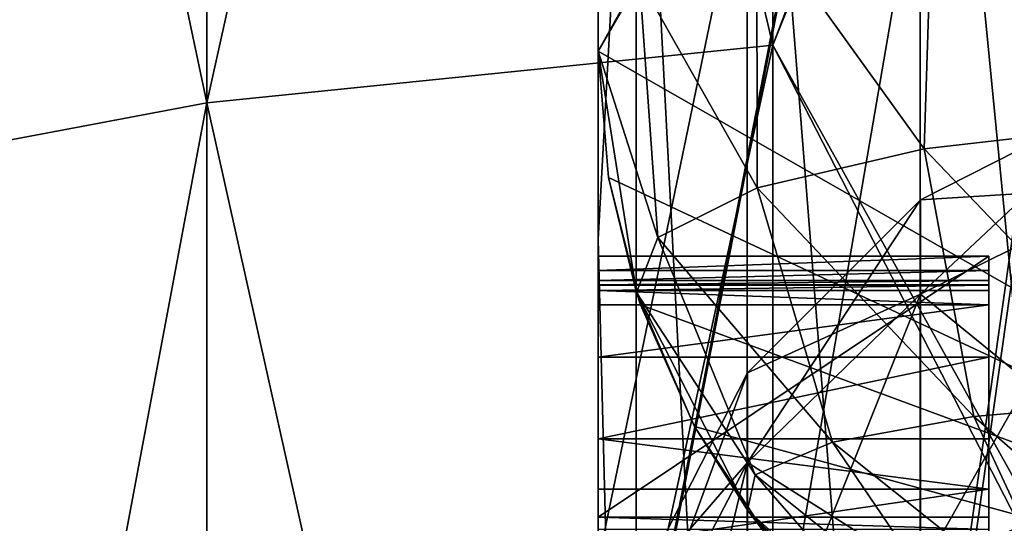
# Model space of a CAD drawing. Header units: millimetres. Extents: x -143 to 143, y -35 to 35.
# Tile 34 of 256: x -142.19 to -140.93, y 4.395 to 5.04. Entities that reach past the tile are written whole.
import ezdxf

# ---------------------------------------------------------------- set-up
doc = ezdxf.new("R2010")
doc.units = ezdxf.units.MM
doc.header["$LTSCALE"] = 65.185185
for name, color, linetype in [('1829', 7, 'CONTINUOUS'), ('1832', 7, 'CONTINUOUS'), ('1861', 7, 'CONTINUOUS'), ('1910', 7, 'CONTINUOUS'), ('1911', 7, 'CONTINUOUS'), ('1912', 7, 'CONTINUOUS'), ('1913', 7, 'CONTINUOUS'), ('1914', 7, 'CONTINUOUS'), ('1915', 7, 'CONTINUOUS'), ('1944', 7, 'CONTINUOUS'), ('2069', 7, 'CONTINUOUS'), ('2072', 7, 'CONTINUOUS'), ('2109', 7, 'CONTINUOUS'), ('2110', 7, 'CONTINUOUS'), ('2111', 7, 'CONTINUOUS'), ('2112', 7, 'CONTINUOUS'), ('2187', 7, 'CONTINUOUS'), ('2188', 7, 'CONTINUOUS'), ('2190', 7, 'CONTINUOUS')]:
    doc.layers.add(name, color=color, linetype=linetype)

msp = doc.modelspace()

# ---------------------------------------------------------------- linework, layer by layer
at = {"layer": '1829', "linetype": 'CONTINUOUS'}
for points in [[(-141.45, 10.4797, -14.0152), (-141.45, 5, -8.5355), (-141.45, 5, -16.7705), (-141.45, 10.4797, -14.0152)], [(-141.45, 9.0295, -14.9906), (-141.45, 10.4797, -14.0152), (-141.45, 5, -16.7705), (-141.45, 9.0295, -14.9906)], [(-141.45, 7.0647, -16.0106), (-141.45, 9.0295, -14.9906), (-141.45, 5, -16.7705), (-141.45, 7.0647, -16.0106)]]:
    msp.add_3dface(points, dxfattribs=at)
at = {"layer": '1832', "linetype": 'CONTINUOUS'}
for points in [[(-141.45, 6.2823, 16.3335), (-141.45, 4.7587, 16.8406), (-141.45, 10.4797, 14.0152), (-141.45, 6.2823, 16.3335)], [(-141.45, 10.4797, 14.0152), (-141.45, 4.7587, 16.8406), (-141.45, 4.7373, 11.5), (-141.45, 10.4797, 14.0152)], [(-141.45, 4.3457, 7.8813), (-141.45, 10.4797, 14.0152), (-141.45, 4.7373, 11.5), (-141.45, 4.3457, 7.8813)], [(-141.45, 4.7587, 16.8406), (-141.45, 3.1953, 17.2058), (-141.45, 4.6749, 13.2099), (-141.45, 4.7587, 16.8406)], [(-141.45, 4.7001, 13.0227), (-141.45, 4.7587, 16.8406), (-141.45, 4.6934, 13.1225), (-141.45, 4.7001, 13.0227)], [(-141.45, 4.7587, 16.8406), (-141.45, 4.7001, 13.0227), (-141.45, 4.7373, 11.5), (-141.45, 4.7587, 16.8406)], [(-141.45, 4.6934, 13.1225), (-141.45, 4.7587, 16.8406), (-141.45, 4.6749, 13.2099), (-141.45, 4.6934, 13.1225)], [(-141.45, 4.403, 11.5), (-141.45, 4.3457, 7.8813), (-141.45, 4.7373, 11.5), (-141.45, 4.403, 11.5)], [(-141.45, 4.7373, 11.5), (-141.45, 4.7001, 13.0227), (-141.45, 4.7192, 11.5923), (-141.45, 4.7373, 11.5)], [(-141.45, 4.7192, 11.5923), (-141.45, 4.7001, 13.0227), (-141.45, 4.7064, 11.6772), (-141.45, 4.7192, 11.5923)], [(-141.45, 4.7064, 11.6772), (-141.45, 4.7001, 13.0227), (-141.45, 4.7009, 11.7488), (-141.45, 4.7064, 11.6772)], [(-141.45, 4.7009, 11.7488), (-141.45, 4.7001, 13.0227), (-141.45, 4.7001, 11.8301), (-141.45, 4.7009, 11.7488)], [(-141.45, 4.6749, 13.2099), (-141.45, 3.1953, 17.2058), (-141.45, 4.6079, 13.356), (-141.45, 4.6749, 13.2099)], [(-141.45, 4.6079, 13.356), (-141.45, 3.1953, 17.2058), (-141.45, 4.5034, 13.4782), (-141.45, 4.6079, 13.356)], [(-141.45, 4.5034, 13.4782), (-141.45, 3.1953, 17.2058), (-141.45, 4.4389, 13.5302), (-141.45, 4.5034, 13.4782)], [(-141.45, 4.4389, 13.5302), (-141.45, 3.1953, 17.2058), (-141.45, 4.3659, 13.5757), (-141.45, 4.4389, 13.5302)], [(-141.45, 4.3876, 11.5651), (-141.45, 4.3457, 7.8813), (-141.45, 4.403, 11.5), (-141.45, 4.3876, 11.5651)]]:
    msp.add_3dface(points, dxfattribs=at)
at = {"layer": '1861', "linetype": 'CONTINUOUS'}
for points in [[(-140.95, 4.7373, 11.5), (-140.95, 4.7192, 11.5923), (-140.95, 4.403, 11.5), (-140.95, 4.7373, 11.5)], [(-140.95, 4.7192, 11.5923), (-140.95, 4.7064, 11.6772), (-140.95, 4.403, 11.5), (-140.95, 4.7192, 11.5923)], [(-140.95, 4.7064, 11.6772), (-140.95, 4.7009, 11.7488), (-140.95, 4.5035, 13.4782), (-140.95, 4.7064, 11.6772)], [(-140.95, 4.403, 11.5), (-140.95, 4.7064, 11.6772), (-140.95, 4.4389, 13.5302), (-140.95, 4.403, 11.5)], [(-140.95, 4.4389, 13.5302), (-140.95, 4.7064, 11.6772), (-140.95, 4.5035, 13.4782), (-140.95, 4.4389, 13.5302)], [(-140.95, 4.6749, 13.2099), (-140.95, 4.6079, 13.356), (-140.95, 4.7009, 11.7488), (-140.95, 4.6749, 13.2099)], [(-140.95, 4.7009, 11.7488), (-140.95, 4.6079, 13.356), (-140.95, 4.5035, 13.4782), (-140.95, 4.7009, 11.7488)], [(-140.95, 4.7001, 11.8301), (-140.95, 4.6749, 13.2099), (-140.95, 4.7009, 11.7488), (-140.95, 4.7001, 11.8301)], [(-140.95, 4.6934, 13.1225), (-140.95, 4.6749, 13.2099), (-140.95, 4.7001, 11.8301), (-140.95, 4.6934, 13.1225)], [(-140.95, 4.7001, 13.0227), (-140.95, 4.6934, 13.1225), (-140.95, 4.7001, 11.8301), (-140.95, 4.7001, 13.0227)], [(-140.95, 4.3659, 13.5757), (-140.95, 4.403, 11.5), (-140.95, 4.4389, 13.5302), (-140.95, 4.3659, 13.5757)], [(-140.95, 4.3876, 11.5651), (-140.95, 4.403, 11.5), (-140.95, 4.3659, 13.5757), (-140.95, 4.3876, 11.5651)]]:
    msp.add_3dface(points, dxfattribs=at)
at = {"layer": '1910', "linetype": 'CONTINUOUS'}
for points in [[(-141.45, 4.7001, 13.0227), (-141.45, 4.6934, 13.1225), (-140.95, 4.7001, 13.0227), (-141.45, 4.7001, 13.0227)], [(-141.45, 4.6934, 13.1225), (-140.95, 4.6934, 13.1225), (-140.95, 4.7001, 13.0227), (-141.45, 4.6934, 13.1225)], [(-141.45, 4.6934, 13.1225), (-141.45, 4.6749, 13.2099), (-140.95, 4.6749, 13.2099), (-141.45, 4.6934, 13.1225)], [(-141.45, 4.6934, 13.1225), (-140.95, 4.6749, 13.2099), (-140.95, 4.6934, 13.1225), (-141.45, 4.6934, 13.1225)], [(-141.45, 4.6749, 13.2099), (-141.45, 4.6079, 13.356), (-140.95, 4.6749, 13.2099), (-141.45, 4.6749, 13.2099)], [(-141.45, 4.6079, 13.356), (-140.95, 4.6079, 13.356), (-140.95, 4.6749, 13.2099), (-141.45, 4.6079, 13.356)]]:
    msp.add_3dface(points, dxfattribs=at)
at = {"layer": '1911', "linetype": 'CONTINUOUS'}
for points in [[(-141.45, 4.7001, 11.8301), (-141.45, 4.7001, 13.0227), (-140.95, 4.7001, 11.8301), (-141.45, 4.7001, 11.8301)], [(-141.45, 4.7001, 13.0227), (-140.95, 4.7001, 13.0227), (-140.95, 4.7001, 11.8301), (-141.45, 4.7001, 13.0227)]]:
    msp.add_3dface(points, dxfattribs=at)
at = {"layer": '1912', "linetype": 'CONTINUOUS'}
for points in [[(-141.45, 4.7064, 11.6772), (-141.45, 4.7009, 11.7488), (-140.95, 4.7064, 11.6772), (-141.45, 4.7064, 11.6772)], [(-141.45, 4.7009, 11.7488), (-140.95, 4.7009, 11.7488), (-140.95, 4.7064, 11.6772), (-141.45, 4.7009, 11.7488)], [(-141.45, 4.7009, 11.7488), (-141.45, 4.7001, 11.8301), (-140.95, 4.7009, 11.7488), (-141.45, 4.7009, 11.7488)], [(-141.45, 4.7001, 11.8301), (-140.95, 4.7001, 11.8301), (-140.95, 4.7009, 11.7488), (-141.45, 4.7001, 11.8301)]]:
    msp.add_3dface(points, dxfattribs=at)
at = {"layer": '1913', "linetype": 'CONTINUOUS'}
for points in [[(-141.45, 4.7373, 11.5), (-141.45, 4.7192, 11.5923), (-140.95, 4.7373, 11.5), (-141.45, 4.7373, 11.5)], [(-141.45, 4.7192, 11.5923), (-140.95, 4.7192, 11.5923), (-140.95, 4.7373, 11.5), (-141.45, 4.7192, 11.5923)], [(-141.45, 4.7192, 11.5923), (-141.45, 4.7064, 11.6772), (-140.95, 4.7192, 11.5923), (-141.45, 4.7192, 11.5923)], [(-141.45, 4.7064, 11.6772), (-140.95, 4.7064, 11.6772), (-140.95, 4.7192, 11.5923), (-141.45, 4.7064, 11.6772)]]:
    msp.add_3dface(points, dxfattribs=at)
at = {"layer": '1914', "linetype": 'CONTINUOUS'}
for points in [[(-141.45, 4.403, 11.5), (-141.45, 4.7373, 11.5), (-140.95, 4.7373, 11.5), (-141.45, 4.403, 11.5)], [(-141.45, 4.403, 11.5), (-140.95, 4.7373, 11.5), (-140.95, 4.403, 11.5), (-141.45, 4.403, 11.5)]]:
    msp.add_3dface(points, dxfattribs=at)
at = {"layer": '1915', "linetype": 'CONTINUOUS'}
for points in [[(-141.45, 4.3876, 11.5651), (-141.45, 4.403, 11.5), (-140.95, 4.3876, 11.5651), (-141.45, 4.3876, 11.5651)], [(-141.45, 4.403, 11.5), (-140.95, 4.403, 11.5), (-140.95, 4.3876, 11.5651), (-141.45, 4.403, 11.5)]]:
    msp.add_3dface(points, dxfattribs=at)
at = {"layer": '1944', "linetype": 'CONTINUOUS'}
for points in [[(-141.45, 4.6079, 13.356), (-141.45, 4.5034, 13.4782), (-140.95, 4.6079, 13.356), (-141.45, 4.6079, 13.356)], [(-140.95, 4.6079, 13.356), (-141.45, 4.5034, 13.4782), (-140.95, 4.5035, 13.4782), (-140.95, 4.6079, 13.356)], [(-141.45, 4.5034, 13.4782), (-140.95, 4.4389, 13.5302), (-140.95, 4.5035, 13.4782), (-141.45, 4.5034, 13.4782)], [(-141.45, 4.5034, 13.4782), (-141.45, 4.4389, 13.5302), (-140.95, 4.4389, 13.5302), (-141.45, 4.5034, 13.4782)], [(-141.45, 4.4389, 13.5302), (-141.45, 4.3659, 13.5757), (-140.95, 4.4389, 13.5302), (-141.45, 4.4389, 13.5302)], [(-141.45, 4.3659, 13.5757), (-140.95, 4.3659, 13.5757), (-140.95, 4.4389, 13.5302), (-141.45, 4.3659, 13.5757)]]:
    msp.add_3dface(points, dxfattribs=at)
at = {"layer": '2069', "linetype": 'CONTINUOUS'}
for points in [[(-141.45, 4.7587, 16.8406), (-141.45, 6.2823, 16.3335), (-141.4013, 5.6482, 16.8887), (-141.45, 4.7587, 16.8406)], [(-140.759, 5.997, 17.4493), (-140.759, 3.0401, 18.1989), (-141.038, 5.8981, 17.3328), (-140.759, 5.997, 17.4493)], [(-141.038, 5.8981, 17.3328), (-141.038, 2.9892, 18.0632), (-141.2594, 5.778, 17.1396), (-141.038, 5.8981, 17.3328)], [(-141.038, 5.8981, 17.3328), (-140.759, 3.0401, 18.1989), (-141.038, 2.9892, 18.0632), (-141.038, 5.8981, 17.3328)], [(-141.2594, 5.778, 17.1396), (-141.2594, 2.9276, 17.8488), (-141.4013, 5.6482, 16.8887), (-141.2594, 5.778, 17.1396)], [(-141.2594, 5.778, 17.1396), (-141.038, 2.9892, 18.0632), (-141.2594, 2.9276, 17.8488), (-141.2594, 5.778, 17.1396)], [(-141.45, 4.7587, 16.8406), (-141.4013, 5.6482, 16.8887), (-141.4013, 2.8613, 17.5768), (-141.45, 4.7587, 16.8406)], [(-141.4013, 5.6482, 16.8887), (-141.2594, 2.9276, 17.8488), (-141.4013, 2.8613, 17.5768), (-141.4013, 5.6482, 16.8887)], [(-141.45, 3.1953, 17.2058), (-141.45, 4.7587, 16.8406), (-141.4013, 2.8613, 17.5768), (-141.45, 3.1953, 17.2058)]]:
    msp.add_3dface(points, dxfattribs=at)
at = {"layer": '2072', "linetype": 'CONTINUOUS'}
for points in [[(-141.45, 10.4797, 14.0152), (-141.45, 4.3457, 7.8813), (-139.95, 11.5906, 14.419), (-141.45, 10.4797, 14.0152)], [(-139.95, 11.5906, 14.419), (-141.45, 4.3457, 7.8813), (-141.4013, 4.1335, 7.6461), (-139.95, 11.5906, 14.419)], [(-141.4002, 4.1314, 7.6434), (-139.95, 11.5906, 14.419), (-141.4013, 4.1335, 7.6461), (-141.4002, 4.1314, 7.6434)], [(-141.2594, 3.9709, 7.4166), (-139.95, 11.5906, 14.419), (-141.4002, 4.1314, 7.6434), (-141.2594, 3.9709, 7.4166)], [(-141.0456, 3.877, 7.2219), (-139.95, 11.5906, 14.419), (-141.2594, 3.9709, 7.4166), (-141.0456, 3.877, 7.2219)], [(-141.0381, 3.8752, 7.2166), (-139.95, 11.5906, 14.419), (-141.0456, 3.877, 7.2219), (-141.0381, 3.8752, 7.2166)], [(-139.95, 4.063, 6.8914), (-139.95, 11.5906, 14.419), (-141.0381, 3.8752, 7.2166), (-139.95, 4.063, 6.8914)]]:
    msp.add_3dface(points, dxfattribs=at)
at = {"layer": '2109', "linetype": 'CONTINUOUS'}
msp.add_3dface([(-141.45, 7.0647, -16.0106), (-141.45, 5, -16.7705), (-141.401, 5.0883, -17.0667), (-141.45, 7.0647, -16.0106)], dxfattribs=at)
at = {"layer": '2110', "linetype": 'CONTINUOUS'}
for points in [[(-139.95, 4.1417, -6.9701), (-141.0457, 11.1613, -14.5063), (-140.9105, 11.2575, -14.5387), (-139.95, 4.1417, -6.9701)], [(-139.95, 4.1417, -6.9701), (-141.1652, 11.0551, -14.4563), (-141.0457, 11.1613, -14.5063), (-139.95, 4.1417, -6.9701)], [(-139.95, 4.1417, -6.9701), (-141.2661, 10.9417, -14.3906), (-141.1652, 11.0551, -14.4563), (-139.95, 4.1417, -6.9701)], [(-139.95, 4.1417, -6.9701), (-141.4038, 10.7066, -14.2204), (-141.2661, 10.9417, -14.3906), (-139.95, 4.1417, -6.9701)], [(-139.95, 4.1417, -6.9701), (-141.45, 10.4797, -14.0152), (-141.4038, 10.7066, -14.2204), (-139.95, 4.1417, -6.9701)], [(-141.45, 5, -8.5355), (-141.45, 10.4797, -14.0152), (-139.95, 4.1417, -6.9701), (-141.45, 5, -8.5355)], [(-141.45, 5, -8.5355), (-139.95, 4.1417, -6.9701), (-141.4368, 4.838, -8.3673), (-141.45, 5, -8.5355)], [(-141.4368, 4.838, -8.3673), (-139.95, 4.1417, -6.9701), (-141.3957, 4.6749, -8.1848), (-141.4368, 4.838, -8.3673)], [(-141.3957, 4.6749, -8.1848), (-139.95, 4.1417, -6.9701), (-141.3268, 4.5191, -7.9966), (-141.3957, 4.6749, -8.1848)], [(-141.3268, 4.5191, -7.9966), (-139.95, 4.1417, -6.9701), (-141.233, 4.378, -7.8113), (-141.3268, 4.5191, -7.9966)]]:
    msp.add_3dface(points, dxfattribs=at)
at = {"layer": '2111', "linetype": 'CONTINUOUS'}
for points in [[(-141.45, 5, -16.7705), (-141.45, 5, -8.5355), (-141.4368, 4.838, -8.3673), (-141.45, 5, -16.7705)], [(-141.45, 5, -16.7705), (-141.4368, 4.838, -8.3673), (-141.4011, 4.691, -16.7705), (-141.45, 5, -16.7705)], [(-141.4368, 4.838, -8.3673), (-141.3957, 4.6749, -8.1848), (-141.4011, 4.691, -16.7705), (-141.4368, 4.838, -8.3673)], [(-141.3957, 4.6749, -8.1848), (-141.3268, 4.5191, -7.9966), (-141.4011, 4.691, -16.7705), (-141.3957, 4.6749, -8.1848)], [(-141.4011, 4.691, -16.7705), (-141.3268, 4.5191, -7.9966), (-141.259, 4.4122, -16.7705), (-141.4011, 4.691, -16.7705)], [(-141.3268, 4.5191, -7.9966), (-141.233, 4.378, -7.8113), (-141.259, 4.4122, -16.7705), (-141.3268, 4.5191, -7.9966)], [(-141.233, 4.378, -7.8113), (-141.1199, 4.2576, -7.6375), (-141.259, 4.4122, -16.7705), (-141.233, 4.378, -7.8113)], [(-141.259, 4.4122, -16.7705), (-141.1199, 4.2576, -7.6375), (-141.0378, 4.191, -16.7705), (-141.259, 4.4122, -16.7705)]]:
    msp.add_3dface(points, dxfattribs=at)
at = {"layer": '2112', "linetype": 'CONTINUOUS'}
for points in [[(-140.7465, 5.2729, -17.6857), (-141.0211, 5.2345, -17.5572), (-140.7568, 4.9066, -17.7177), (-140.7465, 5.2729, -17.6857)], [(-141.0211, 5.2345, -17.5572), (-141.2468, 5.1726, -17.3495), (-141.0327, 4.875, -17.5735), (-141.0211, 5.2345, -17.5572)], [(-140.7568, 4.9066, -17.7177), (-141.0211, 5.2345, -17.5572), (-141.0327, 4.875, -17.5735), (-140.7568, 4.9066, -17.7177)], [(-141.2468, 5.1726, -17.3495), (-141.3971, 5.0917, -17.0781), (-141.2464, 4.8251, -17.3495), (-141.2468, 5.1726, -17.3495)], [(-141.0327, 4.875, -17.5735), (-141.2468, 5.1726, -17.3495), (-141.2464, 4.8251, -17.3495), (-141.0327, 4.875, -17.5735)], [(-141.45, 5, -16.7705), (-141.3971, 5.0917, -17.0781), (-141.401, 5.0883, -17.0667), (-141.45, 5, -16.7705)], [(-141.3971, 5.0917, -17.0781), (-141.45, 5, -16.7705), (-141.3736, 4.7615, -17.0706), (-141.3971, 5.0917, -17.0781)], [(-141.2464, 4.8251, -17.3495), (-141.3971, 5.0917, -17.0781), (-141.3736, 4.7615, -17.0706), (-141.2464, 4.8251, -17.3495)], [(-141.45, 5, -16.7705), (-141.4011, 4.691, -16.7705), (-141.3736, 4.7615, -17.0706), (-141.45, 5, -16.7705)], [(-140.7257, 4.5535, -17.6218), (-140.7568, 4.9066, -17.7177), (-141.0327, 4.875, -17.5735), (-140.7257, 4.5535, -17.6218)], [(-140.9691, 4.5323, -17.4859), (-141.0327, 4.875, -17.5735), (-141.2464, 4.8251, -17.3495), (-140.9691, 4.5323, -17.4859)], [(-140.9691, 4.5323, -17.4859), (-140.7257, 4.5535, -17.6218), (-141.0327, 4.875, -17.5735), (-140.9691, 4.5323, -17.4859)], [(-141.1501, 4.4992, -17.2795), (-141.2464, 4.8251, -17.3495), (-141.3736, 4.7615, -17.0706), (-141.1501, 4.4992, -17.2795)], [(-141.1501, 4.4992, -17.2795), (-140.9691, 4.5323, -17.4859), (-141.2464, 4.8251, -17.3495), (-141.1501, 4.4992, -17.2795)], [(-141.4011, 4.691, -16.7705), (-141.249, 4.4576, -17.0301), (-141.3736, 4.7615, -17.0706), (-141.4011, 4.691, -16.7705)], [(-141.249, 4.4576, -17.0301), (-141.1501, 4.4992, -17.2795), (-141.3736, 4.7615, -17.0706), (-141.249, 4.4576, -17.0301)], [(-141.4011, 4.691, -16.7705), (-141.259, 4.4122, -16.7705), (-141.249, 4.4576, -17.0301), (-141.4011, 4.691, -16.7705)], [(-140.6575, 4.2606, -17.411), (-140.7257, 4.5535, -17.6218), (-140.9691, 4.5323, -17.4859), (-140.6575, 4.2606, -17.411)], [(-140.8384, 4.25, -17.3059), (-140.9691, 4.5323, -17.4859), (-141.1501, 4.4992, -17.2795), (-140.8384, 4.25, -17.3059)], [(-140.8384, 4.25, -17.3059), (-140.6575, 4.2606, -17.411), (-140.9691, 4.5323, -17.4859), (-140.8384, 4.25, -17.3059)], [(-140.9695, 4.2335, -17.1482), (-141.1501, 4.4992, -17.2795), (-141.249, 4.4576, -17.0301), (-140.9695, 4.2335, -17.1482)], [(-140.9695, 4.2335, -17.1482), (-140.8384, 4.25, -17.3059), (-141.1501, 4.4992, -17.2795), (-140.9695, 4.2335, -17.1482)], [(-141.259, 4.4122, -16.7705), (-141.0368, 4.2131, -16.9612), (-141.249, 4.4576, -17.0301), (-141.259, 4.4122, -16.7705)], [(-141.0368, 4.2131, -16.9612), (-140.9695, 4.2335, -17.1482), (-141.249, 4.4576, -17.0301), (-141.0368, 4.2131, -16.9612)], [(-141.259, 4.4122, -16.7705), (-141.0378, 4.191, -16.7705), (-141.0368, 4.2131, -16.9612), (-141.259, 4.4122, -16.7705)]]:
    msp.add_3dface(points, dxfattribs=at)
at = {"layer": '2187', "linetype": 'CONTINUOUS'}
for points in [[(-140.7581, 4.8272, -1.1018), (-140.7581, 4.9513), (-141.0373, 4.6888, -1.0702), (-140.7581, 4.8272, -1.1018)], [(-140.7581, 4.9513), (-140.7581, 4.8272, 1.1018), (-141.0373, 4.8094), (-140.7581, 4.9513)], [(-141.0373, 4.6888, -1.0702), (-140.7581, 4.9513), (-141.0373, 4.8094), (-141.0373, 4.6888, -1.0702)], [(-140.7581, 4.461, -2.1483), (-140.7581, 4.8272, -1.1018), (-141.0373, 4.3331, -2.0867), (-140.7581, 4.461, -2.1483)], [(-141.0373, 4.3331, -2.0867), (-140.7581, 4.8272, -1.1018), (-141.0373, 4.6888, -1.0702), (-141.0373, 4.3331, -2.0867)], [(-140.7581, 4.8272, 1.1018), (-140.7581, 4.461, 2.1483), (-141.0373, 4.6888, 1.0702), (-140.7581, 4.8272, 1.1018)], [(-141.0373, 4.8094), (-140.7581, 4.8272, 1.1018), (-141.0373, 4.6888, 1.0702), (-141.0373, 4.8094)], [(-141.0373, 4.6888, -1.0702), (-141.0373, 4.8094), (-141.2588, 4.473, -1.0209), (-141.0373, 4.6888, -1.0702)], [(-141.0373, 4.8094), (-141.0373, 4.6888, 1.0702), (-141.2588, 4.588), (-141.0373, 4.8094)], [(-141.2588, 4.473, -1.0209), (-141.0373, 4.8094), (-141.2588, 4.588), (-141.2588, 4.473, -1.0209)], [(-141.0373, 4.3331, -2.0867), (-141.0373, 4.6888, -1.0702), (-141.2588, 4.1337, -1.9907), (-141.0373, 4.3331, -2.0867)], [(-141.2588, 4.1337, -1.9907), (-141.0373, 4.6888, -1.0702), (-141.2588, 4.473, -1.0209), (-141.2588, 4.1337, -1.9907)], [(-141.0373, 4.6888, 1.0702), (-141.0373, 4.3331, 2.0867), (-141.2588, 4.473, 1.0209), (-141.0373, 4.6888, 1.0702)], [(-141.2588, 4.588), (-141.0373, 4.6888, 1.0702), (-141.2588, 4.473, 1.0209), (-141.2588, 4.588)], [(-141.0373, 4.6888, 1.0702), (-140.7581, 4.461, 2.1483), (-141.0373, 4.3331, 2.0867), (-141.0373, 4.6888, 1.0702)], [(-141.4011, 4.309), (-141.4011, 4.201, -0.9588), (-141.2588, 4.588), (-141.4011, 4.309)], [(-141.4011, 4.309), (-141.2588, 4.588), (-141.2588, 4.473, 1.0209), (-141.4011, 4.309)], [(-141.4011, 4.201, -0.9588), (-141.2588, 4.473, -1.0209), (-141.2588, 4.588), (-141.4011, 4.201, -0.9588)], [(-141.4011, 4.201, 0.9588), (-141.4011, 4.309), (-141.2588, 4.473, 1.0209), (-141.4011, 4.201, 0.9588)], [(-141.4011, 4.201, 0.9588), (-141.2588, 4.473, 1.0209), (-141.2588, 4.1337, 1.9907), (-141.4011, 4.201, 0.9588)], [(-141.4011, 4.201, -0.9588), (-141.4011, 3.8823, -1.8696), (-141.2588, 4.473, -1.0209), (-141.4011, 4.201, -0.9588)], [(-141.4011, 3.8823, -1.8696), (-141.2588, 4.1337, -1.9907), (-141.2588, 4.473, -1.0209), (-141.4011, 3.8823, -1.8696)], [(-141.2588, 4.473, 1.0209), (-141.0373, 4.3331, 2.0867), (-141.2588, 4.1337, 1.9907), (-141.2588, 4.473, 1.0209)], [(-140.7581, 3.8711, -3.0871), (-140.7581, 4.461, -2.1483), (-141.0373, 3.7601, -2.9986), (-140.7581, 3.8711, -3.0871)], [(-141.0373, 3.7601, -2.9986), (-140.7581, 4.461, -2.1483), (-141.0373, 4.3331, -2.0867), (-141.0373, 3.7601, -2.9986)], [(-140.7581, 4.461, 2.1483), (-140.7581, 3.8711, 3.0871), (-141.0373, 4.3331, 2.0867), (-140.7581, 4.461, 2.1483)]]:
    msp.add_3dface(points, dxfattribs=at)
at = {"layer": '2188', "linetype": 'CONTINUOUS'}
for points in [[(-141.2265, 8.1937, -18.6797), (-141.2265, 5.0074, -19.7736), (-141.9507, 8.0731, -18.4049), (-141.2265, 8.1937, -18.6797)], [(-141.2265, 8.1937, -18.6797), (-140.45, 7.0544, -19.248), (-141.2265, 5.0074, -19.7736), (-141.2265, 8.1937, -18.6797)], [(-141.9507, 8.0731, -18.4049), (-141.9507, 4.9337, -19.4827), (-142.5724, 7.8813, -17.9677), (-141.9507, 8.0731, -18.4049)], [(-141.9507, 8.0731, -18.4049), (-141.2265, 5.0074, -19.7736), (-141.9507, 4.9337, -19.4827), (-141.9507, 8.0731, -18.4049)], [(-142.5724, 7.8813, -17.9677), (-141.9507, 4.9337, -19.4827), (-142.5724, 4.8165, -19.0198), (-142.5724, 7.8813, -17.9677)], [(-140.45, 7.0544, -19.248), (-140.45, 3.6113, -20.1794), (-141.2265, 5.0074, -19.7736), (-140.45, 7.0544, -19.248)], [(-141.2265, 5.0074, -19.7736), (-141.2265, 1.6844, -20.3281), (-141.9507, 4.9337, -19.4827), (-141.2265, 5.0074, -19.7736)], [(-141.2265, 5.0074, -19.7736), (-140.45, 3.6113, -20.1794), (-141.2265, 1.6844, -20.3281), (-141.2265, 5.0074, -19.7736)], [(-141.9507, 4.9337, -19.4827), (-141.9507, 1.6597, -20.029), (-142.5724, 4.8165, -19.0198), (-141.9507, 4.9337, -19.4827)], [(-141.9507, 4.9337, -19.4827), (-141.2265, 1.6844, -20.3281), (-141.9507, 1.6597, -20.029), (-141.9507, 4.9337, -19.4827)], [(-142.5724, 4.8165, -19.0198), (-141.9507, 1.6597, -20.029), (-142.5724, 1.6202, -19.5532), (-142.5724, 4.8165, -19.0198)]]:
    msp.add_3dface(points, dxfattribs=at)
at = {"layer": '2190', "linetype": 'CONTINUOUS'}
for points in [[(-141.2265, 5.0074, 19.7736), (-141.2265, 8.1937, 18.6797), (-141.9507, 4.9337, 19.4827), (-141.2265, 5.0074, 19.7736)], [(-141.9507, 4.9337, 19.4827), (-141.2265, 8.1937, 18.6797), (-141.9507, 8.0731, 18.4049), (-141.9507, 4.9337, 19.4827)], [(-141.2265, 5.0074, 19.7736), (-140.45, 6.9438, 19.2882), (-141.2265, 8.1937, 18.6797), (-141.2265, 5.0074, 19.7736)], [(-141.9507, 4.9337, 19.4827), (-141.9507, 8.0731, 18.4049), (-142.5724, 4.8165, 19.0198), (-141.9507, 4.9337, 19.4827)], [(-142.5724, 4.8165, 19.0198), (-141.9507, 8.0731, 18.4049), (-142.5724, 7.8813, 17.9677), (-142.5724, 4.8165, 19.0198)], [(-140.45, 3.4954, 20.1998), (-140.45, 6.9438, 19.2882), (-141.2265, 5.0074, 19.7736), (-140.45, 3.4954, 20.1998)], [(-141.2265, 1.6844, 20.3281), (-141.2265, 5.0074, 19.7736), (-141.9507, 1.6597, 20.029), (-141.2265, 1.6844, 20.3281)], [(-141.9507, 1.6597, 20.029), (-141.2265, 5.0074, 19.7736), (-141.9507, 4.9337, 19.4827), (-141.9507, 1.6597, 20.029)], [(-141.2265, 1.6844, 20.3281), (-140.45, 3.4954, 20.1998), (-141.2265, 5.0074, 19.7736), (-141.2265, 1.6844, 20.3281)], [(-141.9507, 1.6597, 20.029), (-141.9507, 4.9337, 19.4827), (-142.5724, 1.6202, 19.5532), (-141.9507, 1.6597, 20.029)], [(-142.5724, 1.6202, 19.5532), (-141.9507, 4.9337, 19.4827), (-142.5724, 4.8165, 19.0198), (-142.5724, 1.6202, 19.5532)]]:
    msp.add_3dface(points, dxfattribs=at)

doc.saveas('drawing.dxf')
